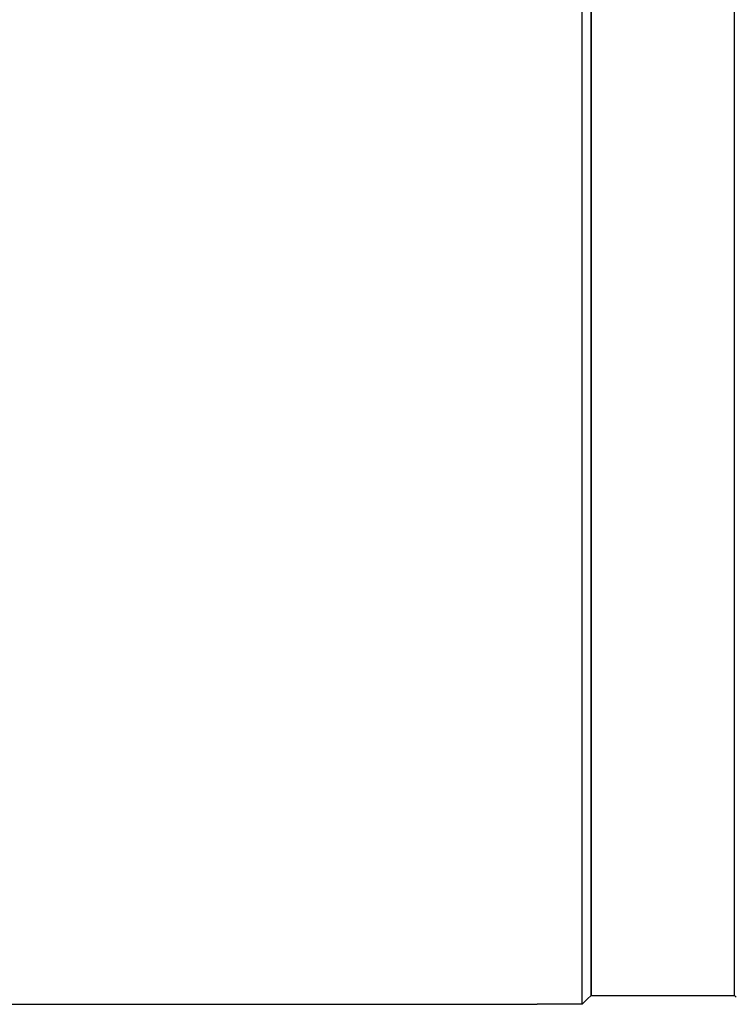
# Model space of a CAD drawing. Header units: millimetres. Extents: x 0 to 7374, y 0 to 4200.
# Tile 227 of 256: x 2960 to 3000, y 1957 to 2012. Entities that reach past the tile are written whole.
import ezdxf

# ---------------------------------------------------------------- set-up
doc = ezdxf.new("R2010")
doc.units = ezdxf.units.MM
doc.header["$LTSCALE"] = 0.2

# ---------------------------------------------------------------- blocks, each defined once
blk = doc.blocks.new('A$Ceaf76b09')
for p, q in [((155, 1050.002), (155, 1202)), ((155.5, 1201.5), (155.5, 1050.5)), ((155.5, 1050.5), (155.5, 1201.5)), ((163.5, 1050.5), (163.5, 1201.5)), ((163.5, 1050.5), (163.5, 1201.5)), ((155, 1050.002), (155.3, 1050.302)), ((155.302, 1050.302), (155.3, 1050.302)), ((155.5, 1050.5), (155.302, 1050.302)), ((155.5, 1050.5), (163.5, 1050.5)), ((163.5, 1050.5), (163.6, 1050.4)), ((163.602, 1050.4), (163.6, 1050.4)), ((122.918, 1050), (152, 1050)), ((155, 1050.002), (152.5, 1050.002))]:
    blk.add_line(p, q)
blk.add_open_spline([(152, 1050), (152, 1050), (152.001, 1050), (152.004, 1050), (152.006, 1050), (152.01, 1050), (152.015, 1050), (152.019, 1050), (152.023, 1050), (152.028, 1050), (152.035, 1050), (152.043, 1050), (152.051, 1050), (152.06, 1050), (152.07, 1050), (152.081, 1050), (152.09, 1050.001), (152.1, 1050.001), (152.11, 1050.001), (152.122, 1050.001), (152.135, 1050.001), (152.15, 1050.001), (152.164, 1050.001), (152.179, 1050.001), (152.195, 1050.001), (152.208, 1050.001), (152.221, 1050.001), (152.235, 1050.001), (152.252, 1050.001), (152.27, 1050.001), (152.289, 1050.001), (152.307, 1050.001), (152.326, 1050.001), (152.346, 1050.001), (152.361, 1050.002), (152.375, 1050.002), (152.39, 1050.002), (152.409, 1050.002), (152.427, 1050.002), (152.446, 1050.002), (152.464, 1050.002), (152.482, 1050.002), (152.5, 1050.002)], degree=3, knots=[0.5001155, 0.5001155, 0.5001155, 0.5001155, 0.539018, 0.539018, 0.539018, 0.5780606, 0.5780606, 0.5780606, 0.6074687, 0.6074687, 0.6074687, 0.6457597, 0.6457597, 0.6457597, 0.6840626, 0.6840626, 0.6840626, 0.7149373, 0.7149373, 0.7149373, 0.7532288, 0.7532288, 0.7532288, 0.7915321, 0.7915321, 0.7915321, 0.8224074, 0.8224074, 0.8224074, 0.8614413, 0.8614413, 0.8614413, 0.9004736, 0.9004736, 0.9004736, 0.9298784, 0.9298784, 0.9298784, 0.9658227, 0.9658227, 0.9658227, 1, 1, 1, 1])

msp = doc.modelspace()

# ---------------------------------------------------------------- block references
msp.add_blockref('A$Ceaf76b09', (2836.026, 907.397))

doc.saveas('drawing.dxf')
